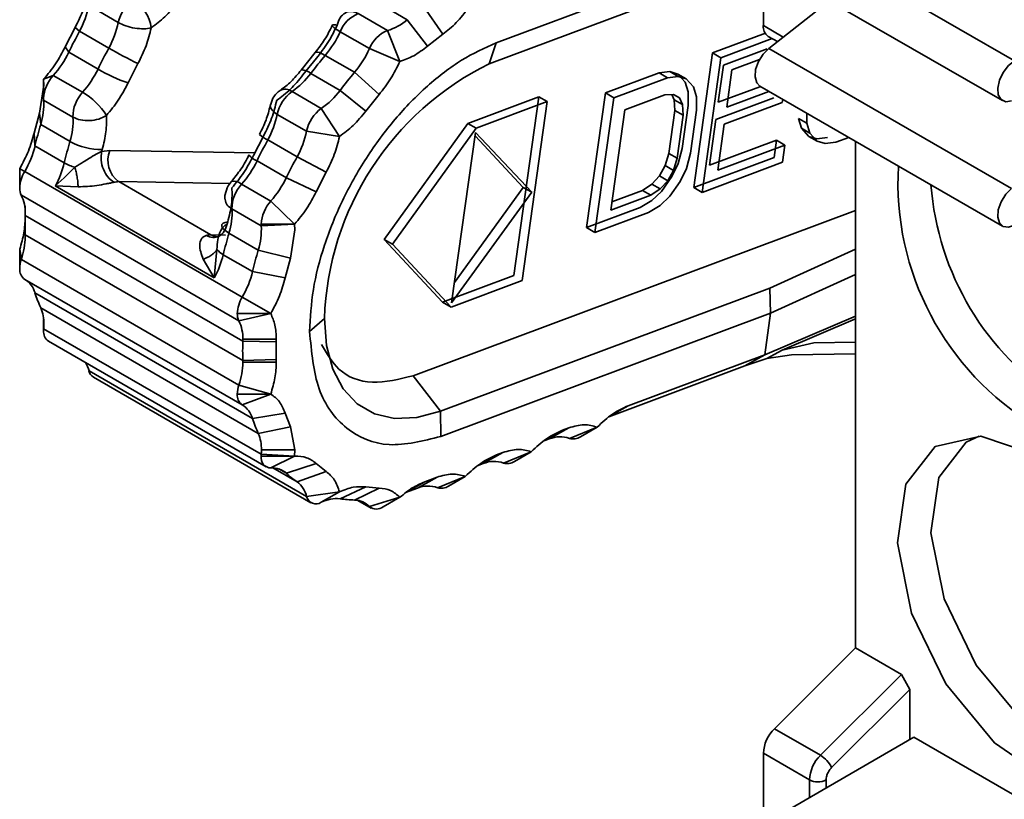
# Model space of a CAD drawing. Header units: millimetres. Extents: x 0 to 420, y 0 to 297.
# Tile 57 of 110: x 288.08 to 290.85, y 117.65 to 119.84. Entities that reach past the tile are written whole.
import ezdxf

# ---------------------------------------------------------------- set-up
doc = ezdxf.new("R2010")
doc.units = ezdxf.units.MM

msp = doc.modelspace()

# ---------------------------------------------------------------- linework, layer by layer
at = {"color": 7, "linetype": 'Continuous', "lineweight": 35}
for p, q in [((290.1965, 120.1207), (290.8801, 119.7261)), ((289.4205, 119.7766), (290.173, 120.0578)), ((290.1694, 120.005), (289.4009, 119.7178)), ((290.1632, 120.0086), (290.8468, 119.614)), ((290.173, 120.0029), (290.173, 119.8255)), ((289.0876, 119.8896), (289.1701, 119.842)), ((290.1883, 119.7613), (290.3595, 119.8952)), ((288.2736, 119.8816), (288.3561, 119.834)), ((289.2701, 119.8008), (289.2166, 119.8783)), ((289.1144, 119.8114), (289.0319, 119.859)), ((289.1701, 119.842), (289.2273, 119.7674)), ((288.2346, 119.8204), (288.2067, 119.7659)), ((288.2469, 119.8097), (288.2346, 119.8204)), ((288.3294, 119.762), (288.2469, 119.8097)), ((288.981, 119.8082), (289.0635, 119.7606)), ((289.1493, 119.7245), (289.1144, 119.8114)), ((289.2701, 119.8008), (289.2273, 119.7674)), ((290.0299, 119.7485), (290.1788, 119.8041)), ((290.1976, 119.7887), (290.0535, 119.7349)), ((290.1868, 119.795), (290.2124, 119.7802)), ((288.2067, 119.7659), (288.2166, 119.7504)), ((288.2166, 119.7504), (288.2991, 119.7028)), ((288.9109, 119.7497), (288.8712, 119.7003)), ((289.0635, 119.7606), (289.1493, 119.7245)), ((289.4205, 119.7766), (289.4009, 119.7178)), ((290.1835, 119.76), (290.0609, 119.7142)), ((290.1883, 119.7613), (290.8718, 119.3667)), ((288.9139, 119.7332), (288.8763, 119.6864)), ((289.0216, 119.6939), (288.9391, 119.7415)), ((289.9767, 119.3693), (290.0299, 119.7485)), ((290.0003, 119.3557), (290.0535, 119.7349)), ((290.0535, 119.7349), (290.0299, 119.7485)), ((290.162, 119.7295), (290.0844, 119.7006)), ((288.3835, 119.6638), (288.4114, 119.7183)), ((289.0907, 119.6311), (289.0216, 119.6939)), ((289.8791, 119.6921), (289.9094, 119.6958)), ((289.9094, 119.6958), (289.9322, 119.689)), ((289.9329, 119.6822), (289.9094, 119.6958)), ((290.0609, 119.7142), (290.0461, 119.6093)), ((290.0697, 119.5957), (290.0844, 119.7006)), ((288.173, 119.6851), (288.1457, 119.6744)), ((288.1464, 119.6579), (288.1457, 119.6744)), ((288.1457, 119.6744), (288.1457, 119.62)), ((288.2555, 119.6375), (288.173, 119.6851)), ((288.8983, 119.6907), (288.9808, 119.643)), ((289.7282, 119.6357), (289.8791, 119.6921)), ((289.9026, 119.6785), (289.7517, 119.6221)), ((289.8791, 119.6921), (289.9026, 119.6785)), ((289.9329, 119.6822), (289.9026, 119.6785)), ((289.9322, 119.689), (289.9529, 119.6662)), ((289.9558, 119.6754), (289.9322, 119.689)), ((289.9558, 119.6754), (289.9329, 119.6822)), ((289.9529, 119.6662), (289.9609, 119.6386)), ((289.9764, 119.6526), (289.9558, 119.6754)), ((288.1464, 119.6579), (288.134, 119.5785)), ((288.9279, 119.592), (288.8454, 119.6396)), ((288.9808, 119.643), (289.0531, 119.5844)), ((289.9609, 119.6386), (289.9615, 119.6006)), ((289.9845, 119.625), (289.9764, 119.6526)), ((290.0461, 119.6093), (290.1631, 119.653)), ((290.1886, 119.6401), (290.0697, 119.5957)), ((290.1632, 119.6547), (290.8468, 119.2601)), ((288.1459, 119.6153), (288.2284, 119.5676)), ((288.7918, 119.621), (288.7849, 119.6009)), ((289.0907, 119.6311), (289.0531, 119.5844)), ((289.3403, 119.5499), (289.5408, 119.6248)), ((289.5644, 119.6112), (289.3639, 119.5363)), ((289.5408, 119.6248), (289.4701, 119.1211)), ((289.4937, 119.1075), (289.5644, 119.6112)), ((289.5644, 119.6112), (289.5408, 119.6248)), ((289.675, 119.2565), (289.7282, 119.6357)), ((289.6985, 119.2429), (289.7517, 119.6221)), ((289.7517, 119.6221), (289.7282, 119.6357)), ((289.7827, 119.5878), (289.8958, 119.6301)), ((289.8958, 119.6301), (289.9198, 119.6314)), ((289.9151, 119.6312), (289.922, 119.6164)), ((289.9198, 119.6314), (289.9364, 119.6223)), ((289.922, 119.6164), (289.9238, 119.5865)), ((289.9456, 119.6028), (289.922, 119.6164)), ((289.9364, 119.6223), (289.9456, 119.6028)), ((289.9851, 119.587), (289.9845, 119.625)), ((290.2028, 119.622), (290.0393, 119.5609)), ((290.2264, 119.6084), (290.2277, 119.6175)), ((288.9791, 119.5129), (288.9279, 119.592)), ((289.743, 119.3054), (289.7827, 119.5878)), ((289.9238, 119.5865), (289.9068, 119.4655)), ((289.9474, 119.5729), (289.9238, 119.5865)), ((289.9615, 119.6006), (289.9445, 119.4796)), ((289.9456, 119.6028), (289.9474, 119.5729)), ((289.9681, 119.466), (289.9851, 119.587)), ((290.2264, 119.6084), (290.0629, 119.5473)), ((288.134, 119.5785), (288.1192, 119.5228)), ((288.1376, 119.5468), (288.134, 119.5785)), ((288.8039, 119.5754), (288.8864, 119.5278)), ((289.9474, 119.5729), (289.9304, 119.4519)), ((290.0393, 119.5609), (290.0212, 119.4318)), ((290.2801, 119.5362), (290.2721, 119.5638)), ((290.2721, 119.5638), (290.2956, 119.5501)), ((290.2956, 119.5501), (290.2952, 119.5785)), ((288.2201, 119.4992), (288.1376, 119.5468)), ((288.8864, 119.5278), (288.9791, 119.5129)), ((289.1051, 119.2233), (289.3403, 119.5499)), ((289.3639, 119.5363), (289.1287, 119.2097)), ((289.3639, 119.5363), (289.3403, 119.5499)), ((290.0448, 119.4182), (290.0629, 119.5473)), ((290.3007, 119.5133), (290.2801, 119.5362)), ((290.2801, 119.5362), (290.3037, 119.5226)), ((290.3037, 119.5226), (290.2956, 119.5501)), ((288.1192, 119.5228), (288.1214, 119.4863)), ((288.765, 119.5142), (288.7371, 119.4597)), ((288.8597, 119.4559), (288.7772, 119.5035)), ((289.2949, 119.0443), (289.3623, 119.5247)), ((289.3609, 119.5146), (289.4968, 119.3697)), ((289.3623, 119.5247), (289.5204, 119.3561)), ((290.0212, 119.4318), (290.2098, 119.5023)), ((290.2098, 119.5023), (290.203, 119.4539)), ((290.2098, 119.5023), (290.2334, 119.4887)), ((290.3236, 119.5066), (290.3007, 119.5133)), ((290.3007, 119.5133), (290.3243, 119.4997)), ((290.3243, 119.4997), (290.3037, 119.5226)), ((290.3539, 119.5102), (290.3236, 119.5066)), ((290.3472, 119.493), (290.3243, 119.4997)), ((290.4136, 119.5102), (290.3775, 119.4966)), ((288.1214, 119.4863), (288.2039, 119.4386)), ((288.3108, 119.4765), (288.3092, 119.471)), ((288.3092, 119.471), (288.332, 119.4739)), ((289.9445, 119.4796), (289.9326, 119.4369)), ((290.2334, 119.4887), (290.0448, 119.4182)), ((290.2266, 119.4403), (290.2334, 119.4887)), ((290.3775, 119.4966), (290.3472, 119.493)), ((290.4322, 119.4994), (290.4322, 118.0725)), ((288.7469, 119.4442), (288.8294, 119.3966)), ((288.9417, 119.4122), (288.8597, 119.4559)), ((289.9068, 119.4655), (289.896, 119.4309)), ((289.9304, 119.4519), (289.9068, 119.4655)), ((289.9304, 119.4519), (289.9196, 119.4173)), ((289.9562, 119.4233), (289.9681, 119.466)), ((290.203, 119.4539), (289.9767, 119.3693)), ((288.0924, 119.4145), (288.0785, 119.4224)), ((288.0785, 119.368), (288.0785, 119.4224)), ((288.2033, 119.3966), (288.2339, 119.4262)), ((289.896, 119.4309), (289.88, 119.402)), ((289.9196, 119.4173), (289.896, 119.4309)), ((289.9196, 119.4173), (289.9036, 119.3884)), ((289.9326, 119.4369), (289.9155, 119.3999)), ((289.9391, 119.3863), (289.9562, 119.4233)), ((290.2266, 119.4403), (290.0003, 119.3557)), ((288.7052, 119.0608), (288.0924, 119.4145)), ((288.1787, 119.3738), (288.2033, 119.3966)), ((288.8294, 119.3966), (288.9138, 119.3576)), ((288.9417, 119.4122), (288.9138, 119.3576)), ((289.8589, 119.3788), (289.88, 119.402)), ((289.88, 119.402), (289.9036, 119.3884)), ((289.9155, 119.3999), (289.8858, 119.3583)), ((288.1787, 119.3738), (288.6266, 119.1153)), ((288.2428, 119.3712), (288.1787, 119.3738)), ((288.6169, 119.2361), (288.3576, 119.3858)), ((288.6738, 119.3853), (288.6655, 119.3744)), ((288.6736, 119.3856), (288.6745, 119.3864)), ((288.7858, 119.3313), (288.7033, 119.3789)), ((289.3029, 119.1016), (289.4968, 119.3697)), ((289.4968, 119.3697), (289.5204, 119.3561)), ((289.7464, 119.3291), (289.8326, 119.3613)), ((289.8326, 119.3613), (289.8589, 119.3788)), ((289.8326, 119.3613), (289.8562, 119.3477)), ((289.8825, 119.3652), (289.8562, 119.3477)), ((289.8589, 119.3788), (289.8825, 119.3652)), ((289.9036, 119.3884), (289.8825, 119.3652)), ((289.9391, 119.3863), (289.9094, 119.3447)), ((289.9767, 119.3693), (290.0003, 119.3557)), ((288.083, 119.3475), (288.6958, 118.9937)), ((288.6568, 119.3357), (288.6567, 119.3367)), ((289.5204, 119.3561), (289.2949, 119.0443)), ((289.8562, 119.3477), (289.743, 119.3054)), ((289.8858, 119.3583), (289.8584, 119.3327)), ((289.9094, 119.3447), (289.882, 119.3191)), ((288.0935, 119.3176), (288.094, 119.2928)), ((288.0935, 119.3092), (288.0935, 119.2632)), ((288.6762, 119.3091), (288.7587, 119.2615)), ((288.8528, 119.2662), (288.7858, 119.3313)), ((289.8258, 119.3129), (289.675, 119.2565)), ((289.8584, 119.3327), (289.8258, 119.3129)), ((289.882, 119.3191), (289.8494, 119.2993)), ((288.7068, 118.937), (288.094, 119.2907)), ((289.1871, 118.8393), (290.4322, 119.3046)), ((289.8494, 119.2993), (289.6985, 119.2429)), ((288.6644, 119.2724), (288.6628, 119.2669)), ((288.7586, 119.2662), (288.8528, 119.2662)), ((288.7587, 119.2615), (288.8528, 119.2662)), ((288.8528, 119.2662), (288.8535, 119.2497)), ((289.675, 119.2565), (289.6985, 119.2429)), ((288.094, 119.2362), (288.7068, 118.8825)), ((288.7504, 119.193), (288.6679, 119.2406)), ((288.8535, 119.2497), (288.8412, 119.1703)), ((289.2696, 119.0462), (289.1051, 119.2233)), ((289.1287, 119.2097), (289.1051, 119.2233)), ((288.083, 119.1668), (288.0785, 119.1956)), ((288.0785, 119.1411), (288.0785, 119.1956)), ((288.6341, 119.1951), (288.6266, 119.1153)), ((289.2932, 119.0326), (289.1287, 119.2097)), ((290.4322, 119.1956), (290.1911, 119.0858)), ((288.6958, 118.813), (288.083, 119.1668)), ((288.6266, 119.1153), (288.5954, 119.1676)), ((288.6518, 119.1801), (288.7343, 119.1325)), ((288.8412, 119.1703), (288.7504, 119.193)), ((288.8412, 119.1703), (288.8263, 119.1146)), ((288.7343, 119.1325), (288.8263, 119.1146)), ((289.4701, 119.1211), (289.2696, 119.0462)), ((290.4322, 119.1239), (290.1934, 119.0151)), ((288.0924, 119.1106), (288.7052, 118.7568)), ((290.1911, 119.0858), (289.2635, 118.7391)), ((289.4937, 119.1075), (289.2932, 119.0326)), ((290.1911, 119.0858), (290.1934, 119.0151)), ((288.7343, 118.7186), (288.1214, 119.0724)), ((288.7856, 119.0142), (288.7052, 119.0608)), ((288.1376, 119.0305), (288.7504, 118.6767)), ((289.2696, 119.0462), (289.2932, 119.0326)), ((288.7856, 119.0142), (288.6914, 119.0142)), ((288.6958, 118.9937), (288.7856, 119.0142)), ((290.1934, 119.0151), (289.265, 118.6682)), ((290.1934, 119.0151), (290.1771, 118.8985)), ((290.1771, 118.8985), (290.4322, 119.0068)), ((288.1457, 118.9667), (288.1457, 118.9978)), ((288.1459, 118.9717), (288.1459, 118.9867)), ((288.9368, 119.0002), (288.8949, 118.9639)), ((290.4322, 118.9992), (290.2257, 118.9116)), ((288.7587, 118.6179), (288.1459, 118.9717)), ((288.1595, 118.9362), (288.7724, 118.5824)), ((288.8011, 118.9348), (288.7068, 118.937)), ((288.8012, 118.9425), (288.7069, 118.9425)), ((288.8011, 118.9348), (288.8006, 118.9094)), ((288.8012, 118.9425), (288.8011, 118.9348)), ((290.2257, 118.9116), (290.3155, 118.9322)), ((290.3155, 118.9322), (290.4322, 118.934)), ((288.8006, 118.9094), (288.8011, 118.8846)), ((289.7926, 118.7548), (290.1771, 118.8985)), ((290.1771, 118.8985), (290.1208, 118.8671)), ((290.1824, 118.8879), (290.2257, 118.9116)), ((290.2526, 118.8978), (290.1824, 118.8879)), ((290.2526, 118.8978), (290.4322, 118.9005)), ((288.7068, 118.8825), (288.8011, 118.8846)), ((288.7069, 118.8771), (288.8012, 118.8771)), ((288.8011, 118.8846), (288.8012, 118.8771)), ((289.7373, 118.7237), (290.1208, 118.8671)), ((290.1208, 118.8671), (290.1824, 118.8879)), ((288.8864, 118.499), (288.2736, 118.8527)), ((288.2858, 118.8353), (288.8987, 118.4815)), ((289.2635, 118.7391), (289.1871, 118.8393)), ((288.7856, 118.7874), (288.6958, 118.813)), ((288.7856, 118.7874), (288.6914, 118.7874)), ((288.7052, 118.7568), (288.7856, 118.7874)), ((288.8263, 118.7339), (288.7343, 118.7186)), ((288.8263, 118.7339), (288.8412, 118.6953)), ((289.2635, 118.7391), (289.265, 118.6682)), ((288.7504, 118.6767), (288.8412, 118.6953)), ((288.8412, 118.6953), (288.8535, 118.6302)), ((289.5699, 118.6612), (289.6253, 118.6923)), ((289.607, 118.6854), (289.6253, 118.6923)), ((289.7049, 118.6944), (289.6268, 118.6627)), ((289.6577, 118.6672), (289.7045, 118.6942)), ((289.5553, 118.6557), (289.5699, 118.6612)), ((288.8528, 118.613), (288.7586, 118.613)), ((288.8528, 118.613), (288.7587, 118.6179)), ((288.8535, 118.6302), (288.7592, 118.6302)), ((288.7858, 118.5793), (288.8528, 118.613)), ((288.8535, 118.6302), (288.8528, 118.613)), ((289.3842, 118.5918), (289.4396, 118.6229)), ((289.4213, 118.6161), (289.4396, 118.6229)), ((289.5192, 118.625), (289.4411, 118.5933)), ((289.472, 118.5978), (289.5189, 118.6248)), ((288.9138, 118.5919), (288.8294, 118.5643)), ((288.9138, 118.5919), (288.9417, 118.5696)), ((289.3696, 118.5863), (289.3842, 118.5918)), ((288.8597, 118.5401), (288.9417, 118.5696)), ((289.1985, 118.5224), (289.2539, 118.5535)), ((289.2195, 118.5407), (289.2539, 118.5535)), ((289.3335, 118.5556), (289.2554, 118.5239)), ((289.2863, 118.5284), (289.3332, 118.5554)), ((288.9791, 118.5121), (288.8864, 118.499)), ((288.9279, 118.4827), (288.9791, 118.5121)), ((289.0531, 118.526), (288.9808, 118.4927)), ((289.0216, 118.489), (289.0907, 118.5226)), ((289.0531, 118.526), (289.0907, 118.5226)), ((289.1682, 118.5111), (289.1985, 118.5224)), ((289.0312, 118.4881), (289.0688, 118.4663)), ((289.1493, 118.4969), (289.0635, 118.4706)), ((289.1021, 118.4696), (289.1493, 118.4969)), ((290.4322, 118.0725), (290.204, 117.8448)), ((290.4322, 118.0725), (290.5619, 117.9977)), ((290.3336, 117.77), (290.5619, 117.9977)), ((290.5619, 117.9977), (290.5855, 117.9551)), ((290.3653, 117.7354), (290.5855, 117.9551)), ((290.5855, 117.9551), (290.5855, 117.814)), ((290.3336, 117.77), (290.204, 117.8448)), ((290.5972, 117.8208), (290.1965, 117.5895)), ((290.5972, 117.8208), (291.2053, 117.4698)), ((290.173, 117.7757), (290.173, 117.5686)), ((290.3026, 117.7009), (290.173, 117.7757))]:
    msp.add_line(p, q, dxfattribs=at)
at = {"color": 8, "linetype": 'Continuous', "lineweight": 35}
for p, q in [((290.229, 119.7932), (290.173, 119.8255)), ((288.332, 119.4739), (288.7409, 119.4671)), ((288.3576, 119.3858), (288.6702, 119.3807)), ((288.094, 119.2907), (288.094, 119.3019)), ((288.658, 119.2355), (288.6169, 119.2361)), ((289.7926, 118.7548), (289.7434, 118.7272)), ((289.607, 118.6854), (289.5577, 118.6578)), ((289.4213, 118.6161), (289.372, 118.5884)), ((288.7917, 118.5793), (288.8597, 118.5401)), ((288.8294, 118.5643), (288.8082, 118.5765)), ((289.2195, 118.5407), (289.1723, 118.5141)), ((289.0635, 118.4706), (289.0343, 118.4874)), ((290.3026, 117.6507), (290.3026, 117.7009)), ((290.3498, 117.6779), (290.3498, 117.7009))]:
    msp.add_line(p, q, dxfattribs=at)
at = {"color": 8, "linetype": 'Continuous', "lineweight": 35, "flags": 128}
for points in [[(288.9391, 119.7415), (288.9304, 119.7461), (288.9228, 119.7492), (288.9167, 119.7506), (288.9122, 119.7503), (288.911, 119.7497)], [(288.8039, 119.5754), (288.7956, 119.581), (288.7894, 119.5868), (288.7854, 119.5926), (288.7839, 119.5983), (288.784, 119.5997)], [(288.6332, 119.2306), (288.6265, 119.232), (288.6169, 119.2361)]]:
    msp.add_lwpolyline(points, dxfattribs=at)
at = {"color": 7, "linetype": 'Continuous', "lineweight": 35, "flags": 128}
for points in [[(290.1632, 119.6547), (290.1543, 119.664), (290.1496, 119.6806), (290.1513, 119.7015), (290.1591, 119.7239), (290.172, 119.7448), (290.1883, 119.7613)], [(290.8718, 119.6133), (290.8556, 119.611), (290.8427, 119.617), (290.8348, 119.6304), (290.8331, 119.6494), (290.8378, 119.6714), (290.8482, 119.6935), (290.863, 119.7126), (290.8801, 119.7261)], [(288.784, 119.5997), (288.785, 119.6035), (288.7858, 119.6051)], [(290.8801, 119.2634), (290.863, 119.2573), (290.8482, 119.2593), (290.8378, 119.2694), (290.8331, 119.286), (290.8348, 119.3069), (290.8427, 119.3293), (290.8556, 119.3502), (290.8718, 119.3667)], [(288.6679, 119.2406), (288.6595, 119.246), (288.6532, 119.2514), (288.6491, 119.2565), (288.6473, 119.2612), (288.6481, 119.2653), (288.6513, 119.2686), (288.6568, 119.271), (288.6644, 119.2724)], [(289.2635, 118.7391), (289.197, 118.7213), (289.1345, 118.7189), (289.078, 118.7319), (289.0293, 118.7601), (288.9898, 118.8025), (288.9606, 118.8578), (288.9428, 118.9244), (288.9368, 119.0002)], [(291.2481, 117.7168), (291.1297, 117.6663), (290.9804, 117.6974), (290.8243, 117.805), (290.6868, 117.9715), (290.5904, 118.17), (290.5506, 118.3681), (290.574, 118.5337), (290.6568, 118.6397), (290.7854, 118.6691), (290.939, 118.6169)], [(290.7804, 118.6694), (290.7446, 118.652), (290.6669, 118.5523), (290.6449, 118.3968), (290.6822, 118.2107), (290.7728, 118.0242), (290.9019, 117.8678), (291.0486, 117.7667), (291.1889, 117.7376), (291.2941, 117.7796)]]:
    msp.add_lwpolyline(points, dxfattribs=at)
at = {"color": 7, "linetype": 'Continuous', "lineweight": 35}
for centre, radius, start, end in [((288.4604, 119.812), 0.1066, 126.097, 168.1192), ((288.3387, 119.8039), 0.1111, 7.814, 58.0004), ((288.0162, 119.9362), 0.2631, 331.2525, 348.0204), ((288.0987, 119.8886), 0.2631, 331.2525, 348.0204), ((289.0641, 119.7758), 0.0892, 111.1603, 158.7017), ((289.0714, 119.9556), 0.1505, 286.5802, 310.9813), ((289.5064, 119.1275), 1.4324, 151.56, 154.2235), ((288.7215, 119.9245), 0.2844, 319.9534, 335.871), ((289.1466, 119.7282), 0.0892, 111.1603, 158.7017), ((290.2056, 119.8219), 0.0329, 173.7006, 234.9877), ((287.9625, 119.8726), 0.2819, 318.297, 334.3066), ((289.5889, 119.0799), 1.4324, 151.56, 154.2235), ((289.0145, 120.9484), 1.3699, 239.9952, 243.8829), ((288.804, 119.8768), 0.2844, 319.9534, 335.871), ((289.9682, 118.8725), 1.3469, 139.8176, 142.5932), ((288.045, 119.825), 0.2819, 318.297, 334.3066), ((288.5544, 120.145), 0.5106, 239.9972, 250.4473), ((289.7661, 118.9727), 0.8298, 116.1138, 178.1025), ((290.0507, 118.8248), 1.3469, 139.8176, 142.5932), ((288.2491, 119.6149), 0.1035, 137.3411, 177.2062), ((288.7133, 119.8293), 0.2311, 304.8702, 323.1597), ((288.9082, 119.5535), 0.1066, 126.097, 168.1192), ((288.7958, 119.7816), 0.2311, 304.8702, 323.1597), ((287.9547, 119.6038), 0.1915, 342.674, 3.4222), ((288.2043, 119.6199), 0.0586, 179.9421, 184.5478), ((288.3288, 119.5689), 0.1004, 136.8979, 180.691), ((288.1573, 119.4694), 0.1947, 31.9406, 59.7111), ((288.9907, 119.5059), 0.1066, 126.097, 168.1192), ((288.0372, 119.5562), 0.1915, 342.674, 3.4222), ((288.5465, 119.6301), 0.2631, 331.2525, 348.0204), ((289.2817, 119.2093), 1.1929, 163.5637, 166.5733), ((288.629, 119.5824), 0.2631, 331.2525, 348.0204), ((290.0367, 118.8214), 1.4324, 151.56, 154.2235), ((287.8594, 119.5506), 0.2699, 329.7166, 346.2021), ((289.3642, 119.1616), 1.1929, 163.5637, 166.5733), ((288.3062, 119.6511), 0.1746, 240.4303, 271.5), ((288.4012, 119.4462), 0.0745, 158.2107, 234.1874), ((288.4928, 119.5665), 0.2819, 318.297, 334.3066), ((290.1192, 118.7737), 1.4324, 151.56, 154.2235), ((287.9443, 119.5021), 0.2673, 331.3018, 346.2528), ((288.2726, 119.5614), 0.1406, 240.7899, 254.0288), ((291.3497, 119.3823), 0.7976, 176.6164, 239.0068), ((288.1747, 119.3647), 0.0962, 148.8142, 178.0409), ((288.5753, 119.5189), 0.2819, 318.297, 334.3066), ((288.1225, 119.3668), 0.044, 178.4234, 206.0195), ((288.3572, 119.3349), 0.0509, 89.5131, 105.1107), ((288.7766, 119.3103), 0.1004, 136.8979, 180.691), ((291.4416, 119.439), 0.7991, 184.4754, 237.2864), ((287.9842, 119.2993), 0.1099, 358.4212, 26.0234), ((288.485, 119.2977), 0.1915, 342.674, 3.4222), ((288.862, 119.2611), 0.1035, 137.3411, 177.2062), ((288.8788, 119.2635), 0.7853, 178.0113, 181.9887), ((287.9322, 119.2963), 0.1619, 358.0435, 359.9918), ((288.5675, 119.2501), 0.1915, 342.674, 3.4222), ((288.8171, 119.2661), 0.0586, 179.9421, 184.5478), ((287.8862, 119.2339), 0.2079, 341.1726, 359.1663), ((287.9416, 119.2309), 0.1525, 359.9881, 2.0162), ((288.6165, 119.1852), 0.0509, 89.5134, 105.1048), ((289.8117, 118.9032), 1.1925, 163.5633, 166.5739), ((288.6754, 119.2258), 0.0514, 216.588, 242.6415), ((288.1617, 119.1399), 0.0832, 161.1744, 179.1657), ((288.3921, 119.2436), 0.2673, 331.3018, 346.2526), ((289.8945, 118.8555), 1.1929, 163.5637, 166.5733), ((288.1119, 119.1378), 0.0335, 174.3606, 234.4153), ((288.4722, 119.1968), 0.2699, 329.7166, 346.2021), ((288.0576, 119.054), 0.0665, 16.0791, 58.4034), ((288.5389, 119.2092), 0.4394, 198.1428, 204.0006), ((288.7875, 119.0109), 0.0962, 148.8142, 178.0409), ((288.0319, 118.9864), 0.1145, 358.7835, 22.6541), ((288.7353, 119.013), 0.044, 178.4234, 206.0195), ((287.9785, 118.9841), 0.1679, 355.7529, 359.9517), ((288.597, 118.9455), 0.1099, 358.4212, 26.0234), ((288.1788, 118.9633), 0.0333, 174.1047, 234.5827), ((288.2126, 118.9667), 0.0669, 175.7446, 179.9602), ((289.4917, 118.9097), 0.7853, 178.0113, 181.9887), ((288.545, 118.9425), 0.1619, 358.0435, 359.9918), ((288.1923, 118.8319), 0.084, 14.3576, 31.7494), ((288.499, 118.8801), 0.2079, 341.1726, 359.1663), ((288.5544, 118.8771), 0.1525, 359.9881, 2.0162), ((288.3001, 118.8583), 0.0271, 191.9237, 238.1798), ((288.7745, 118.7861), 0.0832, 161.1744, 179.1657), ((288.7247, 118.7841), 0.0335, 174.3606, 234.4153), ((288.6704, 118.7002), 0.0665, 16.0791, 58.4034), ((289.1518, 118.8554), 0.4394, 198.1428, 204.0006), ((288.6447, 118.6326), 0.1145, 358.7835, 22.6541), ((289.6002, 118.591), 0.0764, 69.6697, 113.3627), ((289.6375, 118.6973), 0.0362, 252.7398, 303.8285), ((288.7867, 118.6079), 0.0286, 169.83, 268.2606), ((288.8255, 118.6129), 0.0669, 175.7446, 179.9602), ((288.5913, 118.6303), 0.1679, 355.7529, 359.9517), ((289.4145, 118.5216), 0.0764, 69.6732, 113.3592), ((289.4519, 118.6279), 0.0362, 252.7256, 303.8426), ((288.7898, 118.5201), 0.0594, 48.1252, 93.8097), ((289.0217, 118.7739), 0.2844, 227.4636, 235.2935), ((288.8176, 118.4835), 0.0706, 12.6872, 53.3217), ((289.2288, 118.4522), 0.0764, 69.6686, 113.3613), ((289.2662, 118.5585), 0.0362, 252.7322, 303.8404), ((288.9128, 118.5051), 0.027, 193.0602, 304.1635), ((288.9706, 118.4012), 0.092, 83.6795, 117.6564), ((289.031, 118.8246), 0.3357, 261.3868, 268.3958), ((289.0211, 118.431), 0.058, 43.0342, 89.4355), ((289.0834, 118.4956), 0.032, 231.4045, 305.775), ((290.2771, 117.7705), 0.1042, 134.5185, 177.1075), ((290.4067, 117.6956), 0.1042, 134.5185, 177.1075), ((290.2928, 117.7008), 0.0804, 25.5543, 59.4312), ((290.3262, 117.7464), 0.0512, 242.6119, 297.3875)]:
    msp.add_arc(centre, radius, start, end, dxfattribs=at)
at = {"color": 8, "linetype": 'Continuous', "lineweight": 35}
for centre, radius, start, end in [((288.8728, 119.662), 0.0384, 48.4226, 92.3745), ((288.8261, 119.6148), 0.0314, 52.1313, 116.5389), ((288.8439, 119.6352), 0.1476, 232.2574, 243.1378), ((288.7689, 119.4982), 0.0583, 219.8394, 247.8601), ((288.6815, 119.3537), 0.0334, 49.0294, 102.0476), ((288.6914, 119.3406), 0.035, 188.1771, 244.375)]:
    msp.add_arc(centre, radius, start, end, dxfattribs=at)
at = {"color": 7, "linetype": 'Continuous', "lineweight": 35}
for points, knots in [([(288.272, 119.9211), (288.2678, 119.9042), (288.2595, 119.8704), (288.2429, 119.8371), (288.2346, 119.8204)], [0, 0, 0, 0, 0.500001, 1, 1, 1, 1]), ([(288.4488, 119.819), (288.4619, 119.8288), (288.4881, 119.8483), (288.5112, 119.8764), (288.5228, 119.8905)], [0, 0, 0, 0, 0.5, 1, 1, 1, 1]), ([(288.9725, 119.8266), (288.9748, 119.834), (288.9794, 119.8488), (288.9944, 119.8622), (289.0128, 119.867), (289.0255, 119.8617), (289.0319, 119.859)], [0, 0, 0, 0, 0.250001, 0.499989, 0.750013, 1, 1, 1, 1]), ([(289.3427, 119.8756), (289.3315, 119.8611), (289.309, 119.8321), (289.283, 119.8112), (289.2701, 119.8008)], [0, 0, 0, 0, 0.499998, 1, 1, 1, 1]), ([(288.4488, 119.819), (288.4421, 119.8178), (288.4288, 119.8154), (288.4028, 119.8177), (288.3767, 119.8238), (288.363, 119.8306), (288.3561, 119.834)], [0, 0, 0, 0, 0.250005, 0.499987, 0.749969, 1, 1, 1, 1]), ([(288.4114, 119.7183), (288.4197, 119.735), (288.4364, 119.7684), (288.4446, 119.8021), (288.4488, 119.819)], [0, 0, 0, 0, 0.499999, 1, 1, 1, 1]), ([(288.9587, 119.826), (288.952, 119.8123), (288.9386, 119.785), (288.9201, 119.7615), (288.9109, 119.7497)], [0, 0, 0, 0, 0.500269, 1, 1, 1, 1]), ([(288.9725, 119.8266), (288.9643, 119.8099), (288.9479, 119.7764), (288.9253, 119.7476), (288.9139, 119.7332)], [0, 0, 0, 0, 0.499999, 1, 1, 1, 1]), ([(288.981, 119.8082), (288.9754, 119.8117), (288.9642, 119.8185), (288.9575, 119.8255), (288.9594, 119.8288), (288.9681, 119.8273), (288.9725, 119.8266)], [0, 0, 0, 0, 0.249985, 0.500008, 0.749996, 1, 1, 1, 1]), ([(288.2067, 119.7659), (288.198, 119.7493), (288.1806, 119.7163), (288.1574, 119.6884), (288.1457, 119.6744)], [0, 0, 0, 0, 0.500003, 1, 1, 1, 1]), ([(288.8949, 118.9639), (288.897, 119.0027), (288.9011, 119.0802), (288.9339, 119.2067), (288.9846, 119.3329), (289.0526, 119.4542), (289.1343, 119.5645), (289.2259, 119.6581), (289.3232, 119.733), (289.3881, 119.762), (289.4205, 119.7766)], [0, 0, 0, 0, 0.125, 0.25, 0.375, 0.5, 0.625, 0.75, 0.875, 1, 1, 1, 1]), ([(289.2273, 119.7674), (289.2142, 119.7575), (289.1881, 119.7378), (289.1622, 119.7289), (289.1493, 119.7245)], [0, 0, 0, 0, 0.499999, 1, 1, 1, 1]), ([(289.1493, 119.7245), (289.1411, 119.7078), (289.1246, 119.6744), (289.102, 119.6456), (289.0907, 119.6311)], [0, 0, 0, 0, 0.500001, 1, 1, 1, 1]), ([(288.8712, 119.7003), (288.8618, 119.6889), (288.8433, 119.6662), (288.8226, 119.6507), (288.8123, 119.643)], [0, 0, 0, 0, 0.5021613, 1, 1, 1, 1]), ([(288.8763, 119.6864), (288.8647, 119.6723), (288.8416, 119.6442), (288.8154, 119.6247), (288.8023, 119.6149)], [0, 0, 0, 0, 0.5, 1, 1, 1, 1]), ([(288.3225, 119.5723), (288.3342, 119.5863), (288.3575, 119.6142), (288.3748, 119.6473), (288.3835, 119.6638)], [0, 0, 0, 0, 0.5, 1, 1, 1, 1]), ([(288.8123, 119.6427), (288.8086, 119.64), (288.8004, 119.6342), (288.7948, 119.6257), (288.7918, 119.621)], [0, 0, 0, 0, 0.447462, 1, 1, 1, 1]), ([(288.8023, 119.6149), (288.7982, 119.598), (288.7899, 119.5643), (288.7733, 119.5309), (288.765, 119.5142)], [0, 0, 0, 0, 0.500001, 1, 1, 1, 1]), ([(288.784, 119.5998), (288.7806, 119.5863), (288.7738, 119.5591), (288.7603, 119.532), (288.7536, 119.5185)], [0, 0, 0, 0, 0.498746, 1, 1, 1, 1]), ([(289.0531, 119.5844), (289.0415, 119.5703), (289.0184, 119.5422), (288.9922, 119.5227), (288.9791, 119.5129)], [0, 0, 0, 0, 0.499998, 1, 1, 1, 1]), ([(288.3225, 119.5723), (288.3156, 119.5686), (288.3019, 119.561), (288.2755, 119.5568), (288.2491, 119.5584), (288.2353, 119.5646), (288.2284, 119.5676)], [0, 0, 0, 0, 0.250003, 0.499985, 0.74997, 1, 1, 1, 1]), ([(288.3108, 119.4765), (288.3151, 119.4934), (288.3237, 119.5272), (288.3229, 119.5573), (288.3225, 119.5723)], [0, 0, 0, 0, 0.5, 1, 1, 1, 1]), ([(288.1192, 119.5228), (288.1144, 119.5058), (288.1049, 119.4719), (288.0873, 119.4389), (288.0785, 119.4224)], [0, 0, 0, 0, 0.500002, 1, 1, 1, 1]), ([(288.9791, 119.5129), (288.9749, 119.496), (288.9666, 119.4622), (288.95, 119.4289), (288.9417, 119.4122)], [0, 0, 0, 0, 0.500001, 1, 1, 1, 1]), ([(288.2339, 119.4262), (288.242, 119.4312), (288.2549, 119.4392), (288.275, 119.4523), (288.293, 119.4629), (288.3042, 119.4685), (288.3092, 119.471)], [0, 0, 0, 0, 0.33013, 0.52152, 0.787456, 1, 1, 1, 1]), ([(288.3092, 119.471), (288.3083, 119.4627), (288.3065, 119.4463), (288.3132, 119.4202), (288.326, 119.3974), (288.3379, 119.3885), (288.3439, 119.3841)], [0, 0, 0, 0, 0.249999, 0.49999, 0.750014, 1, 1, 1, 1]), ([(288.7241, 119.4609), (288.717, 119.4474), (288.7027, 119.4202), (288.6836, 119.3974), (288.6741, 119.386)], [0, 0, 0, 0, 0.500487, 1, 1, 1, 1]), ([(288.7371, 119.4597), (288.7284, 119.4432), (288.711, 119.4101), (288.6877, 119.3822), (288.6761, 119.3682)], [0, 0, 0, 0, 0.5, 1, 1, 1, 1]), ([(288.2339, 119.4262), (288.2351, 119.4219), (288.2375, 119.4131), (288.2403, 119.399), (288.2423, 119.3845), (288.2426, 119.3757), (288.2428, 119.3712)], [0, 0, 0, 0, 0.232626, 0.4802, 0.738054, 1, 1, 1, 1]), ([(288.3439, 119.3841), (288.3406, 119.3834), (288.334, 119.382), (288.3179, 119.3787), (288.2861, 119.373), (288.2602, 119.3719), (288.2428, 119.3712)], [0, 0, 0, 0, 0.118983, 0.237786, 0.488264, 1, 1, 1, 1]), ([(288.6655, 119.3744), (288.6621, 119.3663), (288.6572, 119.3546), (288.6559, 119.3409), (288.6569, 119.3364), (288.657, 119.3357)], [0, 0, 0, 0, 0.651887, 0.948294, 1, 1, 1, 1]), ([(288.6761, 119.3682), (288.6765, 119.3532), (288.6773, 119.3231), (288.6687, 119.2893), (288.6644, 119.2724)], [0, 0, 0, 0, 0.5, 1, 1, 1, 1]), ([(288.9138, 119.3576), (288.9051, 119.3411), (288.8877, 119.3081), (288.8645, 119.2802), (288.8528, 119.2662)], [0, 0, 0, 0, 0.500004, 1, 1, 1, 1]), ([(288.0941, 119.2853), (288.0934, 119.2709), (288.0921, 119.2423), (288.083, 119.2111), (288.0785, 119.1956)], [0, 0, 0, 0, 0.499997, 1, 1, 1, 1]), ([(288.6032, 119.2344), (288.6096, 119.2317), (288.6223, 119.2264), (288.6407, 119.2312), (288.6558, 119.2446), (288.6604, 119.2594), (288.6628, 119.2669)], [0, 0, 0, 0, 0.249992, 0.499985, 0.750001, 1, 1, 1, 1]), ([(288.6628, 119.2669), (288.6585, 119.2639), (288.6486, 119.2571), (288.6408, 119.2402), (288.635, 119.219), (288.6344, 119.2044), (288.6341, 119.1951)], [0, 0, 0, 0, 0.214471, 0.495919, 0.68058, 1, 1, 1, 1]), ([(288.5954, 119.1676), (288.5902, 119.1814), (288.5825, 119.2018), (288.5882, 119.2227), (288.5956, 119.231), (288.6007, 119.2333), (288.6032, 119.2344)], [0, 0, 0, 0, 0.511752, 0.76193, 0.880835, 1, 1, 1, 1]), ([(288.6341, 119.1951), (288.6323, 119.1924), (288.6286, 119.1868), (288.6196, 119.1792), (288.6085, 119.1725), (288.5997, 119.1692), (288.5954, 119.1676)], [0, 0, 0, 0, 0.246994, 0.499991, 0.752967, 1, 1, 1, 1]), ([(288.8263, 119.1146), (288.8215, 119.0976), (288.812, 119.0637), (288.7944, 119.0307), (288.7856, 119.0142)], [0, 0, 0, 0, 0.500003, 1, 1, 1, 1]), ([(288.7856, 119.0142), (288.7902, 119.0039), (288.7992, 118.9831), (288.8005, 118.956), (288.8012, 118.9425)], [0, 0, 0, 0, 0.4999975, 1, 1, 1, 1]), ([(289.265, 118.6682), (289.2145, 118.6556), (289.1136, 118.6303), (288.9934, 118.6822), (288.9108, 118.7923), (288.9002, 118.9067), (288.8949, 118.9639)], [0, 0, 0, 0, 0.25, 0.5, 0.75, 1, 1, 1, 1]), ([(288.9289, 118.9273), (288.9434, 118.9019), (288.9762, 118.8445), (289.0684, 118.8102), (289.1475, 118.8296), (289.1871, 118.8393)], [0, 0, 0, 0, 0.28396, 0.641979, 1, 1, 1, 1]), ([(288.8012, 118.8771), (288.8005, 118.8627), (288.7992, 118.834), (288.7902, 118.8029), (288.7856, 118.7874)], [0, 0, 0, 0, 0.499997, 1, 1, 1, 1]), ([(288.7856, 118.7874), (288.7944, 118.781), (288.812, 118.7683), (288.8215, 118.7453), (288.8263, 118.7339)], [0, 0, 0, 0, 0.500001, 1, 1, 1, 1]), ([(289.7049, 118.6944), (289.7192, 118.7077), (289.7479, 118.7345), (289.7777, 118.748), (289.7926, 118.7548)], [0, 0, 0, 0, 0.500001, 1, 1, 1, 1]), ([(289.6253, 118.6923), (289.6398, 118.6965), (289.6689, 118.705), (289.6929, 118.6979), (289.7049, 118.6944)], [0, 0, 0, 0, 0.500001, 1, 1, 1, 1]), ([(289.5192, 118.625), (289.5335, 118.6384), (289.5622, 118.6651), (289.592, 118.6787), (289.607, 118.6854)], [0, 0, 0, 0, 0.5, 1, 1, 1, 1]), ([(288.8528, 118.613), (288.8645, 118.6124), (288.8877, 118.6113), (288.9051, 118.5984), (288.9138, 118.5919)], [0, 0, 0, 0, 0.499996, 1, 1, 1, 1]), ([(289.3335, 118.5556), (289.3478, 118.569), (289.3765, 118.5957), (289.4063, 118.6093), (289.4213, 118.6161)], [0, 0, 0, 0, 0.5, 1, 1, 1, 1]), ([(289.4396, 118.6229), (289.4541, 118.6271), (289.4832, 118.6356), (289.5072, 118.6285), (289.5192, 118.625)], [0, 0, 0, 0, 0.499995, 1, 1, 1, 1]), ([(288.9417, 118.5696), (288.95, 118.5625), (288.9666, 118.5483), (288.9749, 118.5241), (288.9791, 118.5121)], [0, 0, 0, 0, 0.4999965, 1, 1, 1, 1]), ([(289.2539, 118.5535), (289.2684, 118.5577), (289.2975, 118.5662), (289.3215, 118.5591), (289.3335, 118.5556)], [0, 0, 0, 0, 0.500003, 1, 1, 1, 1]), ([(289.1493, 118.4969), (289.1609, 118.5063), (289.1842, 118.5252), (289.2077, 118.5355), (289.2195, 118.5407)], [0, 0, 0, 0, 0.499999, 1, 1, 1, 1]), ([(288.9791, 118.5121), (288.9922, 118.5174), (289.0184, 118.528), (289.0415, 118.5267), (289.0531, 118.526)], [0, 0, 0, 0, 0.499997, 1, 1, 1, 1]), ([(289.0907, 118.5226), (289.102, 118.5213), (289.1246, 118.5185), (289.1411, 118.5041), (289.1493, 118.4969)], [0, 0, 0, 0, 0.499999, 1, 1, 1, 1]), ([(290.3498, 117.7009), (290.35, 117.7038), (290.3504, 117.7096), (290.3538, 117.719), (290.3587, 117.7281), (290.3631, 117.733), (290.3653, 117.7354)], [0, 0, 0, 0, 0.2478862, 0.4997983, 0.7490854, 1, 1, 1, 1])]:
    msp.add_open_spline(points, degree=3, knots=knots, dxfattribs=at)

doc.saveas('drawing.dxf')
